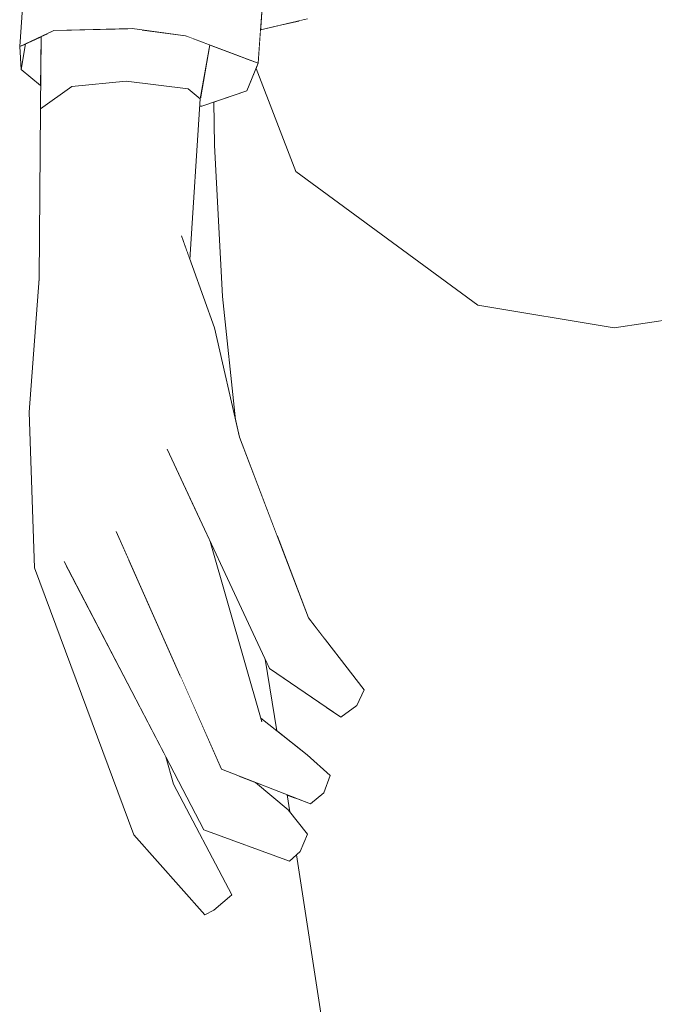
# Model space of a CAD drawing. Header units: millimetres. Extents: x 0 to 650, y -1 to 707.
# Tile 218 of 256: x 458.16 to 459.67, y 449.45 to 451.79. Entities that reach past the tile are written whole.
import ezdxf
from ezdxf.xclip import XClip

# ---------------------------------------------------------------- set-up
doc = ezdxf.new("R2010")
doc.units = ezdxf.units.MM
doc.header["$MEASUREMENT"] = 0
doc.header["$XCLIPFRAME"] = 0
doc.linetypes.add('Wipeout_Contour', pattern=[1000, 0, -1000])
doc.layers.add('Interior - Mobiliário .ARQ', color=7, linetype='Continuous')

# ---------------------------------------------------------------- blocks, each defined once
blk = doc.blocks.new('Desenho_5_5', base_point=(26.0927, 442.8059))
at = {"color": 254, "linetype": 'Wipeout_Contour', "lineweight": 0, "ltscale": 2576.197982}
blk.add_wipeout([(458.7291, 451.7678), (458.8408, 451.794), (458.7653, 451.9428), (458.7419, 451.9527)], dxfattribs=at).dxf.layer = 'Interior - Mobiliário .ARQ'
at = {"color": 254, "linetype": 'Wipeout_Contour', "lineweight": 0, "ltscale": 1931.175764}
blk.add_wipeout([(458.2792, 451.6326), (458.3084, 451.7678), (458.2794, 451.7671)], dxfattribs=at).dxf.layer = 'Interior - Mobiliário .ARQ'
at = {"color": 254, "linetype": 'Wipeout_Contour', "lineweight": 0, "ltscale": 1931.199379}
blk.add_wipeout([(458.4087, 451.6455), (458.4473, 451.7674), (458.4234, 451.7706)], dxfattribs=at).dxf.layer = 'Interior - Mobiliário .ARQ'
at = {"color": 254, "linetype": 'Wipeout_Contour', "lineweight": 0, "ltscale": 1930.85098}
blk.add_wipeout([(458.2066, 451.7518), (458.2045, 451.579), (458.2219, 451.759)], dxfattribs=at).dxf.layer = 'Interior - Mobiliário .ARQ'
at = {"color": 254, "linetype": 'Wipeout_Contour', "lineweight": 0, "ltscale": 1931.398161}
blk.add_wipeout([(458.5682, 451.747), (458.5566, 451.6269), (458.5828, 451.7415)], dxfattribs=at).dxf.layer = 'Interior - Mobiliário .ARQ'
at = {"color": 254, "linetype": 'Wipeout_Contour', "lineweight": 0, "ltscale": 1928.401694}
blk.add_wipeout([(458.2286, 450.8691), (458.2018, 451.1754), (458.1782, 450.8565)], dxfattribs=at).dxf.layer = 'Interior - Mobiliário .ARQ'
at = {"color": 254, "linetype": 'Wipeout_Contour', "lineweight": 0, "ltscale": 1928.948065}
blk.add_wipeout([(458.4317, 450.6611), (458.5065, 450.7683), (458.4072, 450.9957)], dxfattribs=at).dxf.layer = 'Interior - Mobiliário .ARQ'
at = {"color": 254, "linetype": 'Wipeout_Contour', "lineweight": 0, "ltscale": 1928.301955}
blk.add_wipeout([(458.2965, 450.886), (458.31, 450.542), (458.3854, 450.572)], dxfattribs=at).dxf.layer = 'Interior - Mobiliário .ARQ'
at = {"color": 254, "linetype": 'Wipeout_Contour', "lineweight": 0, "ltscale": 1931.06879}
blk.add_wipeout([(459.7032, 450.743), (459.3111, 450.7486), (459.7086, 450.6554)], dxfattribs=at).dxf.layer = 'Interior - Mobiliário .ARQ'
at = {"color": 254, "linetype": 'Wipeout_Contour', "lineweight": 0, "ltscale": 1928.075276}
blk.add_wipeout([(458.7507, 450.246), (458.9206, 450.1295), (458.959, 450.1573)], dxfattribs=at).dxf.layer = 'Interior - Mobiliário .ARQ'
at = {"color": 254, "linetype": 'Wipeout_Contour', "lineweight": 0, "ltscale": 1929.518317}
blk.add_wipeout([(459.6676, 450.0215), (459.3935, 449.9478), (459.459, 449.4837)], dxfattribs=at).dxf.layer = 'Interior - Mobiliário .ARQ'
at = {"color": 254, "linetype": 'Wipeout_Contour', "lineweight": 0, "ltscale": 1927.681382}
blk.add_wipeout([(458.8235, 449.8097), (458.6348, 449.8983), (458.5939, 449.861)], dxfattribs=at).dxf.layer = 'Interior - Mobiliário .ARQ'
at = {"color": 254, "linetype": 'Wipeout_Contour', "lineweight": 0, "ltscale": 2574.703525}
blk.add_wipeout([(458.5566, 451.6269), (458.5855, 451.6034), (458.6085, 451.7317), (458.5828, 451.7415)], dxfattribs=at).dxf.layer = 'Interior - Mobiliário .ARQ'
at = {"color": 254, "linetype": 'Wipeout_Contour', "lineweight": 0, "ltscale": 1929.666943}
blk.add_wipeout([(458.5001, 451.0682), (458.412, 451.2825), (458.4072, 450.9957)], dxfattribs=at).dxf.layer = 'Interior - Mobiliário .ARQ'
at = {"color": 254, "linetype": 'Wipeout_Contour', "lineweight": 0, "ltscale": 1928.516152}
blk.add_wipeout([(458.5065, 450.7683), (458.4317, 450.6611), (458.5694, 450.6338)], dxfattribs=at).dxf.layer = 'Interior - Mobiliário .ARQ'
at = {"color": 254, "linetype": 'Wipeout_Contour', "lineweight": 0, "ltscale": 1928.053175}
blk.add_wipeout([(458.3854, 450.572), (458.31, 450.542), (458.4159, 450.5033)], dxfattribs=at).dxf.layer = 'Interior - Mobiliário .ARQ'
at = {"color": 254, "linetype": 'Wipeout_Contour', "lineweight": 0, "ltscale": 1930.298458}
blk.add_wipeout([(459.6676, 450.0215), (459.7111, 450.5704), (459.3338, 450.4751)], dxfattribs=at).dxf.layer = 'Interior - Mobiliário .ARQ'
at = {"color": 254, "linetype": 'Wipeout_Contour', "lineweight": 0, "ltscale": 1928.786398}
blk.add_wipeout([(458.959, 450.1573), (458.8104, 450.2906), (458.7507, 450.246)], dxfattribs=at).dxf.layer = 'Interior - Mobiliário .ARQ'
at = {"color": 254, "linetype": 'Wipeout_Contour', "lineweight": 0, "ltscale": 1927.026008}
blk.add_wipeout([(458.5939, 449.861), (458.7979, 449.7863), (458.8235, 449.8097)], dxfattribs=at).dxf.layer = 'Interior - Mobiliário .ARQ'
at = {"color": 254, "linetype": 'Wipeout_Contour', "lineweight": 0, "ltscale": 1927.704229}
blk.add_wipeout([(458.9924, 449.649), (459.1332, 448.8059), (459.459, 449.4837)], dxfattribs=at).dxf.layer = 'Interior - Mobiliário .ARQ'
at = {"color": 254, "linetype": 'Wipeout_Contour', "lineweight": 0, "ltscale": 3218.059158}
blk.add_wipeout([(458.4087, 451.6455), (458.5566, 451.6269), (458.5682, 451.747), (458.5505, 451.7536), (458.4473, 451.7674)], dxfattribs=at).dxf.layer = 'Interior - Mobiliário .ARQ'
at = {"color": 254, "linetype": 'Wipeout_Contour', "lineweight": 0, "ltscale": 1927.77103}
blk.add_wipeout([(458.2614, 450.5009), (458.31, 450.542), (458.2965, 450.886)], dxfattribs=at).dxf.layer = 'Interior - Mobiliário .ARQ'
at = {"color": 254, "linetype": 'Wipeout_Contour', "lineweight": 0, "ltscale": 2571.843166}
blk.add_wipeout([(458.4317, 450.6611), (458.7324, 450.1184), (458.6093, 450.5484), (458.5694, 450.6338)], dxfattribs=at).dxf.layer = 'Interior - Mobiliário .ARQ'
at = {"color": 254, "linetype": 'Wipeout_Contour', "lineweight": 0, "ltscale": 1929.659609}
blk.add_wipeout([(459.3338, 450.4751), (459.3935, 449.9478), (459.6676, 450.0215)], dxfattribs=at).dxf.layer = 'Interior - Mobiliário .ARQ'
at = {"color": 254, "linetype": 'Wipeout_Contour', "lineweight": 0, "ltscale": 1926.361244}
blk.add_wipeout([(458.4276, 449.8493), (458.5966, 449.6584), (458.6295, 449.6864)], dxfattribs=at).dxf.layer = 'Interior - Mobiliário .ARQ'
at = {"color": 254, "linetype": 'Wipeout_Contour', "lineweight": 0, "ltscale": 1926.667866}
blk.add_wipeout([(459.1332, 448.8059), (459.5693, 448.633), (459.459, 449.4837)], dxfattribs=at).dxf.layer = 'Interior - Mobiliário .ARQ'
at = {"color": 254, "linetype": 'Wipeout_Contour', "lineweight": 0, "ltscale": 2574.021214}
blk.add_wipeout([(458.3084, 451.7678), (458.2792, 451.6326), (458.4087, 451.6455), (458.4135, 451.7703)], dxfattribs=at).dxf.layer = 'Interior - Mobiliário .ARQ'
at = {"color": 254, "linetype": 'Wipeout_Contour', "lineweight": 0, "ltscale": 1929.24441}
blk.add_wipeout([(458.2965, 450.886), (458.2591, 451.2318), (458.2018, 451.1754)], dxfattribs=at).dxf.layer = 'Interior - Mobiliário .ARQ'
at = {"color": 254, "linetype": 'Wipeout_Contour', "lineweight": 0, "ltscale": 1927.615558}
blk.add_wipeout([(458.4317, 450.6611), (458.6876, 450.0445), (458.7324, 450.1184)], dxfattribs=at).dxf.layer = 'Interior - Mobiliário .ARQ'
at = {"color": 254, "linetype": 'Wipeout_Contour', "lineweight": 0, "ltscale": 1927.298547}
blk.add_wipeout([(458.6295, 449.6864), (458.4812, 449.894), (458.4276, 449.8493)], dxfattribs=at).dxf.layer = 'Interior - Mobiliário .ARQ'
at = {"color": 254, "linetype": 'Wipeout_Contour', "lineweight": 0, "ltscale": 1928.886126}
blk.add_wipeout([(459.459, 449.4837), (459.5693, 448.633), (460.1839, 449.7052)], dxfattribs=at).dxf.layer = 'Interior - Mobiliário .ARQ'
at = {"color": 254, "linetype": 'Wipeout_Contour', "lineweight": 0, "ltscale": 3217.62649}
blk.add_wipeout([(458.2045, 451.579), (458.2792, 451.6326), (458.2794, 451.7671), (458.2369, 451.7661), (458.2219, 451.759)], dxfattribs=at).dxf.layer = 'Interior - Mobiliário .ARQ'
at = {"color": 254, "linetype": 'Wipeout_Contour', "lineweight": 0, "ltscale": 1928.64944}
blk.add_wipeout([(458.2018, 451.1754), (458.2286, 450.8691), (458.2965, 450.886)], dxfattribs=at).dxf.layer = 'Interior - Mobiliário .ARQ'
at = {"color": 254, "linetype": 'Wipeout_Contour', "lineweight": 0, "ltscale": 1927.350964}
blk.add_wipeout([(458.3854, 450.572), (458.6365, 450.0056), (458.6876, 450.0445)], dxfattribs=at).dxf.layer = 'Interior - Mobiliário .ARQ'
at = {"color": 254, "linetype": 'Wipeout_Contour', "lineweight": 0, "ltscale": 1928.033559}
blk.add_wipeout([(459.5693, 448.633), (460.2162, 448.8739), (460.1839, 449.7052)], dxfattribs=at).dxf.layer = 'Interior - Mobiliário .ARQ'
at = {"color": 254, "linetype": 'Wipeout_Contour', "lineweight": 0, "ltscale": 1928.707759}
blk.add_wipeout([(458.2614, 450.5009), (458.2965, 450.886), (458.2286, 450.8691)], dxfattribs=at).dxf.layer = 'Interior - Mobiliário .ARQ'
at = {"color": 254, "linetype": 'Wipeout_Contour', "lineweight": 0, "ltscale": 1928.698985}
blk.add_wipeout([(458.6876, 450.0445), (458.4317, 450.6611), (458.3854, 450.572)], dxfattribs=at).dxf.layer = 'Interior - Mobiliário .ARQ'
at = {"color": 254, "linetype": 'Wipeout_Contour', "lineweight": 0, "ltscale": 1929.563506}
blk.add_wipeout([(459.6676, 450.0215), (459.459, 449.4837), (460.1839, 449.7052)], dxfattribs=at).dxf.layer = 'Interior - Mobiliário .ARQ'
at = {"color": 254, "linetype": 'Wipeout_Contour', "lineweight": 0, "ltscale": 1929.751081}
blk.add_wipeout([(458.412, 451.2825), (458.2591, 451.2318), (458.2965, 450.886)], dxfattribs=at).dxf.layer = 'Interior - Mobiliário .ARQ'
at = {"color": 254, "linetype": 'Wipeout_Contour', "lineweight": 0, "ltscale": 1927.680983}
blk.add_wipeout([(458.2286, 450.8691), (458.2468, 450.5), (458.2614, 450.5009)], dxfattribs=at).dxf.layer = 'Interior - Mobiliário .ARQ'
at = {"color": 254, "linetype": 'Wipeout_Contour', "lineweight": 0, "ltscale": 1929.507589}
blk.add_wipeout([(458.8432, 450.3667), (458.6794, 450.7968), (458.5794, 450.8435)], dxfattribs=at).dxf.layer = 'Interior - Mobiliário .ARQ'
at = {"color": 254, "linetype": 'Wipeout_Contour', "lineweight": 0, "ltscale": 1928.077989}
blk.add_wipeout([(458.88, 449.9491), (458.6876, 450.0445), (458.6365, 450.0056)], dxfattribs=at).dxf.layer = 'Interior - Mobiliário .ARQ'
at = {"color": 254, "linetype": 'Wipeout_Contour', "lineweight": 0, "ltscale": 1928.764835}
blk.add_wipeout([(458.2965, 450.886), (458.4072, 450.9957), (458.412, 451.2825)], dxfattribs=at).dxf.layer = 'Interior - Mobiliário .ARQ'
at = {"color": 254, "linetype": 'Wipeout_Contour', "lineweight": 0, "ltscale": 1928.35642}
blk.add_wipeout([(458.5794, 450.8435), (458.8104, 450.2906), (458.8432, 450.3667)], dxfattribs=at).dxf.layer = 'Interior - Mobiliário .ARQ'
at = {"color": 254, "linetype": 'Wipeout_Contour', "lineweight": 0, "ltscale": 1927.443301}
blk.add_wipeout([(458.6365, 450.0056), (458.848, 449.923), (458.88, 449.9491)], dxfattribs=at).dxf.layer = 'Interior - Mobiliário .ARQ'
at = {"color": 254, "linetype": 'Wipeout_Contour', "lineweight": 0, "ltscale": 1930.138954}
blk.add_wipeout([(458.6198, 451.0575), (458.5405, 451.2767), (458.412, 451.2825)], dxfattribs=at).dxf.layer = 'Interior - Mobiliário .ARQ'
at = {"color": 254, "linetype": 'Wipeout_Contour', "lineweight": 0, "ltscale": 1928.486872}
blk.add_wipeout([(458.3854, 450.572), (458.4317, 450.6611), (458.4072, 450.9957)], dxfattribs=at).dxf.layer = 'Interior - Mobiliário .ARQ'
at = {"color": 254, "linetype": 'Wipeout_Contour', "lineweight": 0, "ltscale": 1928.115973}
blk.add_wipeout([(458.5065, 450.7683), (458.7507, 450.246), (458.8104, 450.2906)], dxfattribs=at).dxf.layer = 'Interior - Mobiliário .ARQ'
at = {"color": 254, "linetype": 'Wipeout_Contour', "lineweight": 0, "ltscale": 1928.188265}
blk.add_wipeout([(458.7324, 450.1184), (458.6876, 450.0445), (458.88, 449.9491)], dxfattribs=at).dxf.layer = 'Interior - Mobiliário .ARQ'
at = {"color": 254, "linetype": 'Wipeout_Contour', "lineweight": 0, "ltscale": 1927.407926}
blk.add_wipeout([(458.5217, 449.9701), (458.4812, 449.894), (458.6295, 449.6864)], dxfattribs=at).dxf.layer = 'Interior - Mobiliário .ARQ'
at = {"color": 254, "linetype": 'Wipeout_Contour', "lineweight": 0, "ltscale": 1929.452475}
blk.add_wipeout([(458.412, 451.2825), (458.5001, 451.0682), (458.6198, 451.0575)], dxfattribs=at).dxf.layer = 'Interior - Mobiliário .ARQ'
at = {"color": 254, "linetype": 'Wipeout_Contour', "lineweight": 0, "ltscale": 1928.683673}
blk.add_wipeout([(458.4072, 450.9957), (458.2965, 450.886), (458.3854, 450.572)], dxfattribs=at).dxf.layer = 'Interior - Mobiliário .ARQ'
at = {"color": 254, "linetype": 'Wipeout_Contour', "lineweight": 0, "ltscale": 1929.360348}
blk.add_wipeout([(458.8104, 450.2906), (458.5794, 450.8435), (458.5065, 450.7683)], dxfattribs=at).dxf.layer = 'Interior - Mobiliário .ARQ'
at = {"color": 254, "linetype": 'Wipeout_Contour', "lineweight": 0, "ltscale": 1927.59575}
blk.add_wipeout([(458.88, 449.9491), (458.8951, 449.9909), (458.7324, 450.1184)], dxfattribs=at).dxf.layer = 'Interior - Mobiliário .ARQ'
at = {"color": 254, "linetype": 'Wipeout_Contour', "lineweight": 0, "ltscale": 1926.580596}
blk.add_wipeout([(458.6295, 449.6864), (458.6605, 449.706), (458.5217, 449.9701)], dxfattribs=at).dxf.layer = 'Interior - Mobiliário .ARQ'
at = {"color": 254, "linetype": 'Wipeout_Contour', "lineweight": 0, "ltscale": 1931.13756}
blk.add_wipeout([(458.5566, 451.6269), (458.5606, 451.2211), (458.5855, 451.6034)], dxfattribs=at).dxf.layer = 'Interior - Mobiliário .ARQ'
at = {"color": 254, "linetype": 'Wipeout_Contour', "lineweight": 0, "ltscale": 1929.768775}
blk.add_wipeout([(458.6794, 450.7968), (458.6198, 451.0575), (458.5001, 451.0682)], dxfattribs=at).dxf.layer = 'Interior - Mobiliário .ARQ'
at = {"color": 254, "linetype": 'Wipeout_Contour', "lineweight": 0, "ltscale": 2570.169001}
blk.add_wipeout([(458.2468, 450.5), (458.5217, 449.9701), (458.5034, 450.0353), (458.2682, 450.488)], dxfattribs=at).dxf.layer = 'Interior - Mobiliário .ARQ'
at = {"color": 254, "linetype": 'Wipeout_Contour', "lineweight": 0, "ltscale": 1928.963512}
blk.add_wipeout([(458.8432, 450.3667), (458.8104, 450.2906), (458.959, 450.1573)], dxfattribs=at).dxf.layer = 'Interior - Mobiliário .ARQ'
at = {"color": 254, "linetype": 'Wipeout_Contour', "lineweight": 0, "ltscale": 1927.902403}
blk.add_wipeout([(458.7324, 450.1184), (458.8951, 449.9909), (458.8403, 450.04)], dxfattribs=at).dxf.layer = 'Interior - Mobiliário .ARQ'
at = {"color": 254, "linetype": 'Wipeout_Contour', "lineweight": 0, "ltscale": 1926.830903}
blk.add_wipeout([(458.5966, 449.6584), (458.6182, 449.6699), (458.6605, 449.706)], dxfattribs=at).dxf.layer = 'Interior - Mobiliário .ARQ'
at = {"color": 254, "linetype": 'Wipeout_Contour', "lineweight": 0, "ltscale": 3218.615983}
blk.add_wipeout([(458.6085, 451.7317), (458.587, 451.6113), (458.5894, 451.5861), (458.6966, 451.6221), (458.6724, 451.7076)], dxfattribs=at).dxf.layer = 'Interior - Mobiliário .ARQ'
at = {"color": 254, "linetype": 'Wipeout_Contour', "lineweight": 0, "ltscale": 1929.838499}
blk.add_wipeout([(458.5405, 451.2767), (458.5606, 451.2211), (458.5566, 451.6269)], dxfattribs=at).dxf.layer = 'Interior - Mobiliário .ARQ'
at = {"color": 254, "linetype": 'Wipeout_Contour', "lineweight": 0, "ltscale": 1929.197906}
blk.add_wipeout([(458.5001, 451.0682), (458.5794, 450.8435), (458.6794, 450.7968)], dxfattribs=at).dxf.layer = 'Interior - Mobiliário .ARQ'
at = {"color": 254, "linetype": 'Wipeout_Contour', "lineweight": 0, "ltscale": 1926.866525}
blk.add_wipeout([(458.2468, 450.5), (458.4812, 449.894), (458.5217, 449.9701)], dxfattribs=at).dxf.layer = 'Interior - Mobiliário .ARQ'
at = {"color": 254, "linetype": 'Wipeout_Contour', "lineweight": 0, "ltscale": 1928.230839}
blk.add_wipeout([(458.959, 450.1573), (458.976, 450.1952), (458.8432, 450.3667)], dxfattribs=at).dxf.layer = 'Interior - Mobiliário .ARQ'
at = {"color": 254, "linetype": 'Wipeout_Contour', "lineweight": 0, "ltscale": 1926.966126}
blk.add_wipeout([(458.6605, 449.706), (458.6295, 449.6864), (458.5966, 449.6584)], dxfattribs=at).dxf.layer = 'Interior - Mobiliário .ARQ'
at = {"layer": 'Interior - Mobiliário .ARQ', "color": 7, "linetype": 'Continuous', "lineweight": 0}
for p, q in [((458.5844, 451.5858), (458.5894, 451.5861)), ((458.6605, 449.706), (458.6182, 449.6699)), ((458.5966, 449.6584), (458.6182, 449.6699))]:
    blk.add_line(p, q, dxfattribs=at)
at = {"color": 254, "linetype": 'Wipeout_Contour', "lineweight": 0, "ltscale": 1931.250985}
blk.add_wipeout([(458.6935, 451.6996), (458.6724, 451.7076), (458.6966, 451.6221)], dxfattribs=at).dxf.layer = 'Interior - Mobiliário .ARQ'
at = {"color": 254, "linetype": 'Wipeout_Contour', "lineweight": 0, "ltscale": 1930.534326}
blk.add_wipeout([(458.5405, 451.2767), (458.5566, 451.6269), (458.4087, 451.6455)], dxfattribs=at).dxf.layer = 'Interior - Mobiliário .ARQ'
at = {"color": 254, "linetype": 'Wipeout_Contour', "lineweight": 0, "ltscale": 1930.374434}
blk.add_wipeout([(458.8326, 450.6839), (458.6194, 451.4925), (458.6386, 451.132)], dxfattribs=at).dxf.layer = 'Interior - Mobiliário .ARQ'
at = {"color": 254, "linetype": 'Wipeout_Contour', "lineweight": 0, "ltscale": 1929.09819}
blk.add_wipeout([(458.5001, 451.0682), (458.4072, 450.9957), (458.5065, 450.7683)], dxfattribs=at).dxf.layer = 'Interior - Mobiliário .ARQ'
at = {"color": 254, "linetype": 'Wipeout_Contour', "lineweight": 0, "ltscale": 1926.732942}
blk.add_wipeout([(458.4276, 449.8493), (458.4812, 449.894), (458.2468, 450.5)], dxfattribs=at).dxf.layer = 'Interior - Mobiliário .ARQ'
at = {"color": 254, "linetype": 'Wipeout_Contour', "lineweight": 0, "ltscale": 1928.307423}
blk.add_wipeout([(458.9078, 450.1383), (458.8823, 450.1558), (458.9125, 450.1043)], dxfattribs=at).dxf.layer = 'Interior - Mobiliário .ARQ'
at = {"layer": 'Interior - Mobiliário .ARQ', "color": 7, "linetype": 'Continuous', "lineweight": 0}
for p, q in [((458.5855, 451.6034), (458.5566, 451.6269)), ((458.5609, 451.2205), (458.5855, 451.6034))]:
    blk.add_line(p, q, dxfattribs=at)
at = {"color": 254, "linetype": 'Wipeout_Contour', "lineweight": 0, "ltscale": 1931.78523}
blk.add_wipeout([(458.6935, 451.6996), (458.6966, 451.6221), (458.7237, 451.6882)], dxfattribs=at).dxf.layer = 'Interior - Mobiliário .ARQ'
at = {"color": 254, "linetype": 'Wipeout_Contour', "lineweight": 0, "ltscale": 1930.151312}
blk.add_wipeout([(458.4087, 451.6455), (458.412, 451.2825), (458.5405, 451.2767)], dxfattribs=at).dxf.layer = 'Interior - Mobiliário .ARQ'
at = {"color": 254, "linetype": 'Wipeout_Contour', "lineweight": 0, "ltscale": 1929.727196}
blk.add_wipeout([(458.6194, 451.4925), (458.8326, 450.6839), (458.8182, 451.0208)], dxfattribs=at).dxf.layer = 'Interior - Mobiliário .ARQ'
at = {"color": 254, "linetype": 'Wipeout_Contour', "lineweight": 0, "ltscale": 1929.367563}
blk.add_wipeout([(458.5065, 450.7683), (458.5794, 450.8435), (458.5001, 451.0682)], dxfattribs=at).dxf.layer = 'Interior - Mobiliário .ARQ'
at = {"color": 254, "linetype": 'Wipeout_Contour', "lineweight": 0, "ltscale": 1927.957027}
blk.add_wipeout([(458.2468, 450.5), (458.1902, 450.4856), (458.4276, 449.8493)], dxfattribs=at).dxf.layer = 'Interior - Mobiliário .ARQ'
at = {"color": 254, "linetype": 'Wipeout_Contour', "lineweight": 0, "ltscale": 3219.38563}
blk.add_wipeout([(458.5505, 451.7536), (458.7237, 451.6882), (458.7419, 451.9527), (458.6694, 451.9835), (458.6421, 451.9872)], dxfattribs=at).dxf.layer = 'Interior - Mobiliário .ARQ'
at = {"color": 254, "linetype": 'Wipeout_Contour', "lineweight": 0, "ltscale": 3218.902983}
blk.add_wipeout([(458.6183, 451.5959), (458.6194, 451.4925), (458.813, 451.4298), (458.7185, 451.6755), (458.6966, 451.6221)], dxfattribs=at).dxf.layer = 'Interior - Mobiliário .ARQ'
at = {"color": 254, "linetype": 'Wipeout_Contour', "lineweight": 0, "ltscale": 1930.203734}
blk.add_wipeout([(458.412, 451.2825), (458.4087, 451.6455), (458.2792, 451.6326)], dxfattribs=at).dxf.layer = 'Interior - Mobiliário .ARQ'
at = {"color": 254, "linetype": 'Wipeout_Contour', "lineweight": 0, "ltscale": 1927.872017}
blk.add_wipeout([(458.1782, 450.8565), (458.1902, 450.4856), (458.2468, 450.5)], dxfattribs=at).dxf.layer = 'Interior - Mobiliário .ARQ'
at = {"color": 254, "linetype": 'Wipeout_Contour', "lineweight": 0, "ltscale": 2571.757121}
blk.add_wipeout([(458.7695, 450.5602), (458.8432, 450.3667), (458.8835, 450.3146), (458.8326, 450.6839)], dxfattribs=at).dxf.layer = 'Interior - Mobiliário .ARQ'
at = {"color": 254, "linetype": 'Wipeout_Contour', "lineweight": 0, "ltscale": 1926.891198}
blk.add_wipeout([(458.2614, 450.5009), (458.5939, 449.861), (458.6348, 449.8983)], dxfattribs=at).dxf.layer = 'Interior - Mobiliário .ARQ'
at = {"layer": 'Interior - Mobiliário .ARQ', "color": 7, "linetype": 'Continuous', "lineweight": 0}
for p, q in [((458.6085, 451.7317), (458.5855, 451.6034)), ((458.5894, 451.5861), (458.6966, 451.6221)), ((458.4276, 449.8493), (458.5966, 449.6584))]:
    blk.add_line(p, q, dxfattribs=at)
at = {"color": 254, "linetype": 'Wipeout_Contour', "lineweight": 0, "ltscale": 1932.072844}
blk.add_wipeout([(458.5655, 451.9976), (458.5505, 451.7536), (458.6421, 451.9872)], dxfattribs=at).dxf.layer = 'Interior - Mobiliário .ARQ'
at = {"color": 254, "linetype": 'Wipeout_Contour', "lineweight": 0, "ltscale": 1929.819747}
blk.add_wipeout([(458.2792, 451.6326), (458.2591, 451.2318), (458.412, 451.2825)], dxfattribs=at).dxf.layer = 'Interior - Mobiliário .ARQ'
at = {"color": 254, "linetype": 'Wipeout_Contour', "lineweight": 0, "ltscale": 1930.522568}
blk.add_wipeout([(458.813, 451.4298), (458.6194, 451.4925), (458.8182, 451.0208)], dxfattribs=at).dxf.layer = 'Interior - Mobiliário .ARQ'
at = {"color": 254, "linetype": 'Wipeout_Contour', "lineweight": 0, "ltscale": 1928.420137}
blk.add_wipeout([(458.2468, 450.5), (458.2286, 450.8691), (458.1782, 450.8565)], dxfattribs=at).dxf.layer = 'Interior - Mobiliário .ARQ'
at = {"color": 254, "linetype": 'Wipeout_Contour', "lineweight": 0, "ltscale": 1928.323458}
blk.add_wipeout([(458.6348, 449.8983), (458.31, 450.542), (458.2614, 450.5009)], dxfattribs=at).dxf.layer = 'Interior - Mobiliário .ARQ'
at = {"layer": 'Interior - Mobiliário .ARQ', "color": 7, "linetype": 'Continuous', "lineweight": 0}
for p, q in [((458.5566, 451.6269), (458.4087, 451.6455)), ((458.6194, 451.4925), (458.6183, 451.5959)), ((458.6198, 451.0575), (458.5405, 451.2767)), ((458.1782, 450.8565), (458.1902, 450.4856))]:
    blk.add_line(p, q, dxfattribs=at)
at = {"color": 254, "linetype": 'Wipeout_Contour', "lineweight": 0, "ltscale": 2574.80323}
blk.add_wipeout([(458.4234, 451.7706), (458.5505, 451.7536), (458.5655, 451.9976), (458.4891, 452.008)], dxfattribs=at).dxf.layer = 'Interior - Mobiliário .ARQ'
at = {"color": 254, "linetype": 'Wipeout_Contour', "lineweight": 0, "ltscale": 1929.972345}
blk.add_wipeout([(458.2591, 451.2318), (458.2792, 451.6326), (458.2045, 451.579)], dxfattribs=at).dxf.layer = 'Interior - Mobiliário .ARQ'
at = {"color": 254, "linetype": 'Wipeout_Contour', "lineweight": 0, "ltscale": 3215.816266}
blk.add_wipeout([(458.6386, 451.132), (458.6699, 450.8384), (458.6794, 450.7968), (458.7695, 450.5602), (458.8326, 450.6839)], dxfattribs=at).dxf.layer = 'Interior - Mobiliário .ARQ'
at = {"color": 254, "linetype": 'Wipeout_Contour', "lineweight": 0, "ltscale": 2570.795412}
blk.add_wipeout([(458.31, 450.542), (458.6348, 449.8983), (458.5358, 450.2326), (458.4159, 450.5033)], dxfattribs=at).dxf.layer = 'Interior - Mobiliário .ARQ'
at = {"layer": 'Interior - Mobiliário .ARQ', "color": 7, "linetype": 'Continuous', "lineweight": 0}
for p, q in [((458.4087, 451.6455), (458.2792, 451.6326)), ((458.6194, 451.4925), (458.6386, 451.132)), ((458.6386, 451.132), (458.6699, 450.8384)), ((458.6198, 451.0575), (458.6794, 450.7968)), ((458.4276, 449.8493), (458.1902, 450.4856)), ((458.5217, 449.9701), (458.5034, 450.0353))]:
    blk.add_line(p, q, dxfattribs=at)
at = {"color": 254, "linetype": 'Wipeout_Contour', "lineweight": 0, "ltscale": 2575.76488}
blk.add_wipeout([(458.4234, 451.7706), (458.4891, 452.008), (458.477, 452.0097), (458.4369, 452.0091)], dxfattribs=at).dxf.layer = 'Interior - Mobiliário .ARQ'
at = {"color": 254, "linetype": 'Wipeout_Contour', "lineweight": 0, "ltscale": 2573.592723}
blk.add_wipeout([(458.1586, 451.6735), (458.2052, 451.6349), (458.2066, 451.7518), (458.1693, 451.7343)], dxfattribs=at).dxf.layer = 'Interior - Mobiliário .ARQ'
at = {"color": 254, "linetype": 'Wipeout_Contour', "lineweight": 0, "ltscale": 1929.572813}
blk.add_wipeout([(458.2045, 451.579), (458.2018, 451.1754), (458.2591, 451.2318)], dxfattribs=at).dxf.layer = 'Interior - Mobiliário .ARQ'
at = {"color": 254, "linetype": 'Wipeout_Contour', "lineweight": 0, "ltscale": 1930.936132}
blk.add_wipeout([(458.813, 451.4298), (458.8182, 451.0208), (459.2469, 451.1114)], dxfattribs=at).dxf.layer = 'Interior - Mobiliário .ARQ'
at = {"color": 254, "linetype": 'Wipeout_Contour', "lineweight": 0, "ltscale": 2569.573262}
blk.add_wipeout([(458.5358, 450.2326), (458.6348, 449.8983), (458.6757, 449.9862), (458.6365, 450.0056)], dxfattribs=at).dxf.layer = 'Interior - Mobiliário .ARQ'
at = {"layer": 'Interior - Mobiliário .ARQ', "color": 7, "linetype": 'Continuous', "lineweight": 0}
for p, q in [((458.2045, 451.579), (458.2792, 451.6326)), ((458.2018, 451.1754), (458.2045, 451.579)), ((458.2018, 451.1754), (458.1782, 450.8565)), ((458.6365, 450.0056), (458.3854, 450.572)), ((458.2614, 450.5009), (458.5939, 449.861))]:
    blk.add_line(p, q, dxfattribs=at)
at = {"color": 254, "linetype": 'Wipeout_Contour', "lineweight": 0, "ltscale": 3218.375342}
blk.add_wipeout([(458.2369, 451.7661), (458.4234, 451.7706), (458.4369, 452.0091), (458.3613, 452.008), (458.3236, 452.0074)], dxfattribs=at).dxf.layer = 'Interior - Mobiliário .ARQ'
at = {"color": 254, "linetype": 'Wipeout_Contour', "lineweight": 0, "ltscale": 1930.643608}
blk.add_wipeout([(458.1552, 451.7277), (458.1586, 451.6735), (458.1693, 451.7343)], dxfattribs=at).dxf.layer = 'Interior - Mobiliário .ARQ'
at = {"color": 254, "linetype": 'Wipeout_Contour', "lineweight": 0, "ltscale": 1930.572776}
blk.add_wipeout([(459.2469, 451.1114), (458.8182, 451.0208), (459.3111, 450.7486)], dxfattribs=at).dxf.layer = 'Interior - Mobiliário .ARQ'
at = {"color": 254, "linetype": 'Wipeout_Contour', "lineweight": 0, "ltscale": 1928.01711}
blk.add_wipeout([(458.717, 449.9742), (458.6742, 449.9909), (458.795, 449.9087)], dxfattribs=at).dxf.layer = 'Interior - Mobiliário .ARQ'
at = {"layer": 'Interior - Mobiliário .ARQ', "color": 7, "linetype": 'Continuous', "lineweight": 0}
for p, q in [((458.5505, 451.7536), (458.4234, 451.7706)), ((458.1586, 451.6735), (458.2052, 451.6349))]:
    blk.add_line(p, q, dxfattribs=at)
at = {"color": 254, "linetype": 'Wipeout_Contour', "lineweight": 0, "ltscale": 2575.397773}
blk.add_wipeout([(458.2369, 451.7661), (458.3236, 452.0074), (458.2855, 452.0068), (458.2547, 451.9993)], dxfattribs=at).dxf.layer = 'Interior - Mobiliário .ARQ'
at = {"color": 254, "linetype": 'Wipeout_Contour', "lineweight": 0, "ltscale": 1930.837385}
blk.add_wipeout([(459.3111, 450.7486), (459.7032, 450.743), (459.5717, 451.0576)], dxfattribs=at).dxf.layer = 'Interior - Mobiliário .ARQ'
at = {"color": 254, "linetype": 'Wipeout_Contour', "lineweight": 0, "ltscale": 1927.496395}
blk.add_wipeout([(458.6757, 449.9862), (458.8413, 449.8511), (458.795, 449.9087)], dxfattribs=at).dxf.layer = 'Interior - Mobiliário .ARQ'
at = {"color": 254, "linetype": 'Wipeout_Contour', "lineweight": 0, "ltscale": 1931.128097}
blk.add_wipeout([(458.2547, 451.9993), (458.2212, 451.991), (458.2369, 451.7661)], dxfattribs=at).dxf.layer = 'Interior - Mobiliário .ARQ'
at = {"color": 254, "linetype": 'Wipeout_Contour', "lineweight": 0, "ltscale": 1931.686764}
blk.add_wipeout([(459.5717, 451.0576), (459.2469, 451.1114), (459.3111, 450.7486)], dxfattribs=at).dxf.layer = 'Interior - Mobiliário .ARQ'
at = {"color": 254, "linetype": 'Wipeout_Contour', "lineweight": 0, "ltscale": 1927.694106}
blk.add_wipeout([(458.8413, 449.8511), (458.6757, 449.9862), (458.6348, 449.8983)], dxfattribs=at).dxf.layer = 'Interior - Mobiliário .ARQ'
at = {"color": 254, "linetype": 'Wipeout_Contour', "lineweight": 0, "ltscale": 2574.165202}
blk.add_wipeout([(458.1552, 451.7277), (458.2369, 451.7661), (458.2212, 451.991), (458.1725, 451.979)], dxfattribs=at).dxf.layer = 'Interior - Mobiliário .ARQ'
at = {"color": 254, "linetype": 'Wipeout_Contour', "lineweight": 0, "ltscale": 1931.321529}
blk.add_wipeout([(458.813, 451.4298), (459.2469, 451.1114), (459.2176, 451.9361)], dxfattribs=at).dxf.layer = 'Interior - Mobiliário .ARQ'
at = {"color": 254, "linetype": 'Wipeout_Contour', "lineweight": 0, "ltscale": 1932.261637}
blk.add_wipeout([(459.8813, 451.1044), (459.5717, 451.0576), (459.7032, 450.743)], dxfattribs=at).dxf.layer = 'Interior - Mobiliário .ARQ'
at = {"color": 254, "linetype": 'Wipeout_Contour', "lineweight": 0, "ltscale": 1927.247761}
blk.add_wipeout([(458.6348, 449.8983), (458.8235, 449.8097), (458.8413, 449.8511)], dxfattribs=at).dxf.layer = 'Interior - Mobiliário .ARQ'
at = {"layer": 'Interior - Mobiliário .ARQ', "color": 7, "linetype": 'Continuous', "lineweight": 0}
for p, q in [((458.1725, 451.979), (458.1552, 451.7277)), ((458.2369, 451.7661), (458.1552, 451.7277)), ((458.4234, 451.7706), (458.2369, 451.7661)), ((458.2066, 451.7518), (458.2045, 451.579)), ((458.1552, 451.7277), (458.1586, 451.6735)), ((458.1693, 451.7343), (458.1586, 451.6735)), ((458.5217, 449.9701), (458.6605, 449.706))]:
    blk.add_line(p, q, dxfattribs=at)
at = {"color": 254, "linetype": 'Wipeout_Contour', "lineweight": 0, "ltscale": 3865.640003}
blk.add_wipeout([(458.813, 451.4298), (459.2176, 451.9361), (458.8945, 452.0362), (458.8868, 451.8913), (458.8408, 451.794), (458.8217, 451.7895)], dxfattribs=at).dxf.layer = 'Interior - Mobiliário .ARQ'
at = {"color": 254, "linetype": 'Wipeout_Contour', "lineweight": 0, "ltscale": 1932.692332}
blk.add_wipeout([(459.8813, 451.1044), (459.5474, 451.9783), (459.5717, 451.0576)], dxfattribs=at).dxf.layer = 'Interior - Mobiliário .ARQ'
at = {"color": 254, "linetype": 'Wipeout_Contour', "lineweight": 0, "ltscale": 5142.795251}
blk.add_wipeout([(458.8117, 449.9372), (458.7926, 449.9446), (458.7989, 449.9038), (458.8413, 449.8511), (458.8235, 449.8097), (458.8148, 449.8017), (458.9249, 449.0916), (458.9924, 449.649)], dxfattribs=at).dxf.layer = 'Interior - Mobiliário .ARQ'
at = {"layer": 'Interior - Mobiliário .ARQ', "color": 7, "linetype": 'Continuous', "lineweight": 0}
for p, q in [((458.717, 449.9742), (458.795, 449.9087)), ((458.7926, 449.9446), (458.7989, 449.9038)), ((458.5939, 449.861), (458.7979, 449.7863))]:
    blk.add_line(p, q, dxfattribs=at)
at = {"color": 254, "linetype": 'Wipeout_Contour', "lineweight": 0, "ltscale": 1933.593152}
blk.add_wipeout([(459.5474, 451.9783), (459.8813, 451.1044), (459.8593, 452.1019)], dxfattribs=at).dxf.layer = 'Interior - Mobiliário .ARQ'
at = {"color": 254, "linetype": 'Wipeout_Contour', "lineweight": 0, "ltscale": 3220.11537}
blk.add_wipeout([(458.7237, 451.6882), (458.7185, 451.6755), (458.813, 451.4298), (458.7708, 451.7776), (458.7291, 451.7678)], dxfattribs=at).dxf.layer = 'Interior - Mobiliário .ARQ'
at = {"color": 254, "linetype": 'Wipeout_Contour', "lineweight": 0, "ltscale": 1926.707214}
blk.add_wipeout([(458.9924, 449.649), (458.9249, 449.0916), (459.1332, 448.8059)], dxfattribs=at).dxf.layer = 'Interior - Mobiliário .ARQ'
at = {"layer": 'Interior - Mobiliário .ARQ', "color": 7, "linetype": 'Continuous', "lineweight": 0}
for p, q in [((458.7419, 451.9527), (458.7237, 451.6882)), ((458.7237, 451.6882), (458.5505, 451.7536)), ((458.7237, 451.6882), (458.6966, 451.6221))]:
    blk.add_line(p, q, dxfattribs=at)
at = {"color": 254, "linetype": 'Wipeout_Contour', "lineweight": 0, "ltscale": 1931.979954}
blk.add_wipeout([(459.5717, 451.0576), (459.2176, 451.9361), (459.2469, 451.1114)], dxfattribs=at).dxf.layer = 'Interior - Mobiliário .ARQ'
at = {"color": 254, "linetype": 'Wipeout_Contour', "lineweight": 0, "ltscale": 1931.545006}
blk.add_wipeout([(458.7708, 451.7776), (458.813, 451.4298), (458.8217, 451.7895)], dxfattribs=at).dxf.layer = 'Interior - Mobiliário .ARQ'
at = {"color": 254, "linetype": 'Wipeout_Contour', "lineweight": 0, "ltscale": 4499.876261}
blk.add_wipeout([(458.848, 449.923), (458.8117, 449.9372), (458.9924, 449.649), (458.9125, 450.1043), (458.8457, 450.0352), (458.8951, 449.9909), (458.88, 449.9491)], dxfattribs=at).dxf.layer = 'Interior - Mobiliário .ARQ'
at = {"layer": 'Interior - Mobiliário .ARQ', "color": 7, "linetype": 'Continuous', "lineweight": 0}
for p, q in [((458.8408, 451.794), (458.7291, 451.7678)), ((458.813, 451.4298), (458.7185, 451.6755)), ((458.795, 449.9087), (458.8413, 449.8511)), ((458.8235, 449.8097), (458.8413, 449.8511)), ((458.8235, 449.8097), (458.7979, 449.7863))]:
    blk.add_line(p, q, dxfattribs=at)
at = {"color": 254, "linetype": 'Wipeout_Contour', "lineweight": 0, "ltscale": 1932.822683}
blk.add_wipeout([(459.5474, 451.9783), (459.2176, 451.9361), (459.5717, 451.0576)], dxfattribs=at).dxf.layer = 'Interior - Mobiliário .ARQ'
at = {"color": 254, "linetype": 'Wipeout_Contour', "lineweight": 0, "ltscale": 3856.828692}
blk.add_wipeout([(458.7406, 450.2677), (458.7682, 450.097), (458.8403, 450.04), (458.9125, 450.1043), (458.8823, 450.1558), (458.7507, 450.246)], dxfattribs=at).dxf.layer = 'Interior - Mobiliário .ARQ'
at = {"layer": 'Interior - Mobiliário .ARQ', "color": 7, "linetype": 'Continuous', "lineweight": 0}
for p, q in [((458.813, 451.4298), (459.2469, 451.1114)), ((459.5717, 451.0576), (459.2469, 451.1114)), ((459.5717, 451.0576), (459.8813, 451.1044)), ((458.5065, 450.7683), (458.7507, 450.246)), ((458.7324, 450.1184), (458.6093, 450.5484)), ((458.7682, 450.097), (458.7406, 450.2677))]:
    blk.add_line(p, q, dxfattribs=at)
at = {"color": 254, "linetype": 'Wipeout_Contour', "lineweight": 0, "ltscale": 5143.960094}
blk.add_wipeout([(459.3935, 449.9478), (458.8326, 450.6839), (458.8835, 450.3146), (458.976, 450.1952), (458.959, 450.1573), (458.9206, 450.1295), (458.9078, 450.1383), (458.9125, 450.1043)], dxfattribs=at).dxf.layer = 'Interior - Mobiliário .ARQ'
at = {"color": 254, "linetype": 'Wipeout_Contour', "lineweight": 0, "ltscale": 1929.419946}
blk.add_wipeout([(459.3935, 449.9478), (459.3338, 450.4751), (458.8326, 450.6839)], dxfattribs=at).dxf.layer = 'Interior - Mobiliário .ARQ'
at = {"layer": 'Interior - Mobiliário .ARQ', "color": 7, "linetype": 'Continuous', "lineweight": 0}
for p, q in [((458.8432, 450.3667), (458.976, 450.1952)), ((458.7507, 450.246), (458.9206, 450.1295)), ((458.959, 450.1573), (458.976, 450.1952)), ((458.9206, 450.1295), (458.959, 450.1573)), ((458.7299, 450.1273), (458.8403, 450.04)), ((458.8951, 449.9909), (458.8403, 450.04)), ((458.6365, 450.0056), (458.848, 449.923)), ((458.88, 449.9491), (458.8951, 449.9909)), ((458.88, 449.9491), (458.848, 449.923))]:
    blk.add_line(p, q, dxfattribs=at)
at = {"color": 254, "linetype": 'Wipeout_Contour', "lineweight": 0, "ltscale": 1929.952828}
blk.add_wipeout([(459.3111, 450.7486), (458.8182, 451.0208), (459.3338, 450.4751)], dxfattribs=at).dxf.layer = 'Interior - Mobiliário .ARQ'
at = {"color": 254, "linetype": 'Wipeout_Contour', "lineweight": 0, "ltscale": 1928.726512}
blk.add_wipeout([(458.9125, 450.1043), (458.9924, 449.649), (459.3935, 449.9478)], dxfattribs=at).dxf.layer = 'Interior - Mobiliário .ARQ'
at = {"layer": 'Interior - Mobiliário .ARQ', "color": 7, "linetype": 'Continuous', "lineweight": 0}
blk.add_line((458.8148, 449.8017), (458.9249, 449.0916), dxfattribs=at)
at = {"color": 254, "linetype": 'Wipeout_Contour', "lineweight": 0, "ltscale": 1930.145088}
blk.add_wipeout([(458.8182, 451.0208), (458.8326, 450.6839), (459.3338, 450.4751)], dxfattribs=at).dxf.layer = 'Interior - Mobiliário .ARQ'
at = {"color": 254, "linetype": 'Wipeout_Contour', "lineweight": 0, "ltscale": 1927.977445}
blk.add_wipeout([(459.3935, 449.9478), (458.9924, 449.649), (459.459, 449.4837)], dxfattribs=at).dxf.layer = 'Interior - Mobiliário .ARQ'
at = {"layer": 'Interior - Mobiliário .ARQ', "color": 7, "linetype": 'Continuous', "lineweight": 0}
blk.add_line((458.8432, 450.3667), (458.6794, 450.7968), dxfattribs=at)
at = {"color": 254, "linetype": 'Wipeout_Contour', "lineweight": 0, "ltscale": 1930.809642}
blk.add_wipeout([(459.7111, 450.5704), (459.3111, 450.7486), (459.3338, 450.4751)], dxfattribs=at).dxf.layer = 'Interior - Mobiliário .ARQ'
at = {"color": 254, "linetype": 'Wipeout_Contour', "lineweight": 0, "ltscale": 1930.62456}
blk.add_wipeout([(459.3111, 450.7486), (459.7111, 450.5704), (459.7086, 450.6554)], dxfattribs=at).dxf.layer = 'Interior - Mobiliário .ARQ'

msp = doc.modelspace()

# ---------------------------------------------------------------- block references
at = {"color": 7, "linetype": 'Continuous', "lineweight": 0}
ref = msp.add_blockref('Desenho_5_5', (26.0927, 442.8059), dxfattribs=at)
XClip(ref).set_block_clipping_path([(360.0636904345, 428.2751855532), (639.463055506, 506.7925253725)])

doc.saveas('drawing.dxf')
